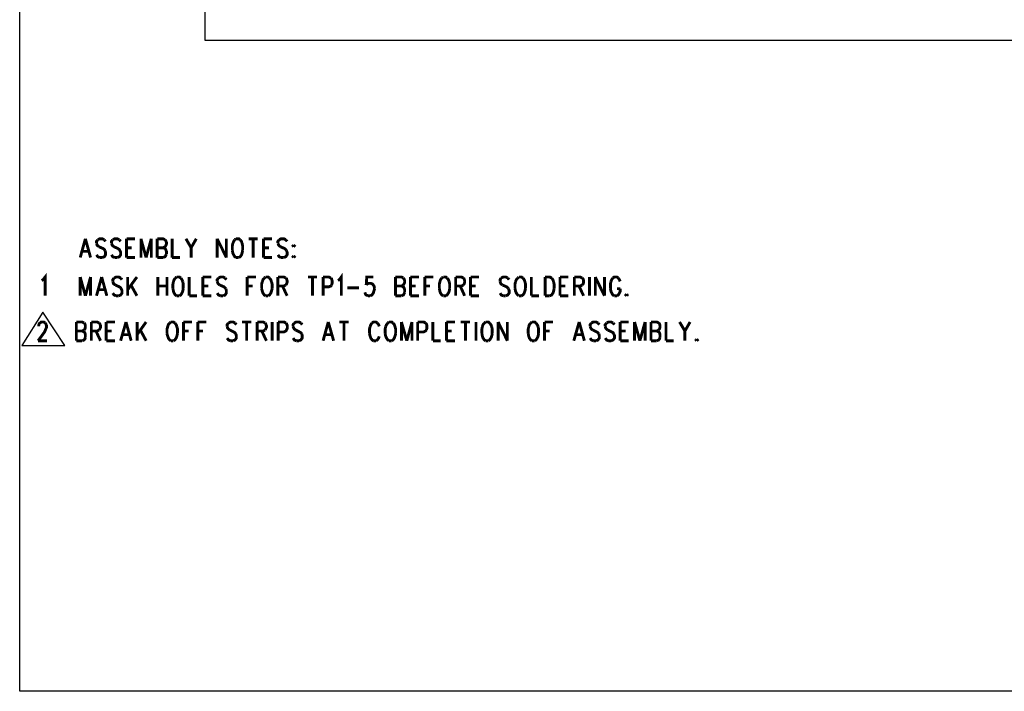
# Model space of a CAD drawing. Extents: x 11.9 to 28.1, y 10.8 to 21.2.
# Tile 1 of 33: x 11.9 to 17, y 10.8 to 14.3. Entities that reach past the tile are written whole.
import ezdxf

# ---------------------------------------------------------------- set-up
doc = ezdxf.new("R2010")
doc.units = 0
doc.header["$MEASUREMENT"] = 0
doc.layers.add('LAYNR1', color=2, linetype='Continuous')

msp = doc.modelspace()

# ---------------------------------------------------------------- linework, layer by layer
at = {"layer": 'LAYNR1'}
for points in [[(11.892, 10.799), (11.892, 21.199)], [(12.858, 20.701), (12.858, 14.201)], [(12.858, 14.201), (22.157, 14.201)], [(12.012, 12.781), (11.903, 12.606)], [(12.127, 12.606), (12.012, 12.781)], [(11.903, 12.606), (12.127, 12.606)], [(28.093, 10.799), (11.892, 10.799)]]:
    msp.add_lwpolyline(points, dxfattribs=at)
at = {"layer": 'LAYNR1', "const_width": 0.015}
for points in [[(12.235, 13.164), (12.208, 13.066)], [(12.235, 13.164), (12.262, 13.066)], [(12.3, 13.159), (12.293, 13.15), (12.293, 13.141)], [(12.334, 13.159), (12.323, 13.164), (12.31, 13.164), (12.3, 13.159)], [(12.34, 13.15), (12.334, 13.159)], [(12.378, 13.159), (12.371, 13.15), (12.371, 13.141)], [(12.412, 13.159), (12.402, 13.164), (12.388, 13.164), (12.378, 13.159)], [(12.419, 13.15), (12.412, 13.159)], [(12.45, 13.164), (12.45, 13.066)], [(12.45, 13.164), (12.494, 13.164)], [(12.525, 13.164), (12.525, 13.066)], [(12.525, 13.164), (12.552, 13.066)], [(12.579, 13.164), (12.552, 13.066)], [(12.579, 13.164), (12.579, 13.066)], [(12.61, 13.164), (12.61, 13.066)], [(12.61, 13.164), (12.64, 13.164), (12.651, 13.159)], [(12.651, 13.159), (12.654, 13.155), (12.658, 13.145), (12.658, 13.136), (12.654, 13.127), (12.651, 13.122)], [(12.688, 13.164), (12.688, 13.066)], [(12.76, 13.164), (12.787, 13.117), (12.787, 13.066)], [(12.814, 13.164), (12.787, 13.117)], [(12.923, 13.164), (12.923, 13.066)], [(12.923, 13.164), (12.971, 13.066)], [(12.971, 13.164), (12.971, 13.066)], [(13.015, 13.159), (13.009, 13.15), (13.005, 13.141)], [(13.022, 13.164), (13.015, 13.159)], [(13.043, 13.159), (13.036, 13.164), (13.022, 13.164)], [(13.053, 13.141), (13.05, 13.15), (13.043, 13.159)], [(13.087, 13.164), (13.135, 13.164)], [(13.111, 13.164), (13.111, 13.066)], [(13.165, 13.164), (13.165, 13.066)], [(13.165, 13.164), (13.21, 13.164)], [(13.247, 13.159), (13.24, 13.15), (13.24, 13.141)], [(13.281, 13.159), (13.271, 13.164), (13.257, 13.164), (13.247, 13.159)], [(13.288, 13.15), (13.281, 13.159)], [(12.293, 13.141), (12.296, 13.131), (12.3, 13.127), (12.306, 13.122)], [(12.306, 13.122), (12.327, 13.113), (12.334, 13.108), (12.337, 13.103)], [(12.337, 13.103), (12.34, 13.094), (12.34, 13.08), (12.334, 13.07), (12.323, 13.066)], [(12.371, 13.141), (12.375, 13.131), (12.378, 13.127), (12.385, 13.122)], [(12.385, 13.122), (12.405, 13.113), (12.412, 13.108), (12.415, 13.103)], [(12.415, 13.103), (12.419, 13.094), (12.419, 13.08), (12.412, 13.07), (12.402, 13.066)], [(12.45, 13.117), (12.477, 13.117)], [(12.61, 13.117), (12.64, 13.117), (12.651, 13.113), (12.654, 13.108), (12.658, 13.098), (12.658, 13.084)], [(12.651, 13.122), (12.64, 13.117)], [(13.005, 13.141), (13.002, 13.127), (13.002, 13.103)], [(13.002, 13.103), (13.005, 13.089), (13.009, 13.08), (13.015, 13.07), (13.022, 13.066)], [(13.036, 13.066), (13.043, 13.07), (13.05, 13.08), (13.053, 13.089), (13.056, 13.103)], [(13.056, 13.103), (13.056, 13.127), (13.053, 13.141)], [(13.165, 13.117), (13.193, 13.117)], [(13.24, 13.141), (13.244, 13.131), (13.247, 13.127), (13.254, 13.122)], [(13.254, 13.122), (13.275, 13.113), (13.281, 13.108), (13.285, 13.103)], [(13.285, 13.103), (13.288, 13.094), (13.288, 13.08), (13.281, 13.07), (13.271, 13.066)], [(13.322, 13.131), (13.319, 13.127), (13.322, 13.122)], [(13.322, 13.122), (13.326, 13.127), (13.322, 13.131)], [(12.218, 13.098), (12.252, 13.098)], [(12.31, 13.066), (12.3, 13.07), (12.293, 13.08)], [(12.323, 13.066), (12.31, 13.066)], [(12.388, 13.066), (12.378, 13.07), (12.371, 13.08)], [(12.402, 13.066), (12.388, 13.066)], [(12.45, 13.066), (12.494, 13.066)], [(12.64, 13.066), (12.61, 13.066)], [(12.658, 13.084), (12.654, 13.075), (12.651, 13.07), (12.64, 13.066)], [(12.688, 13.066), (12.729, 13.066)], [(13.022, 13.066), (13.036, 13.066)], [(13.165, 13.066), (13.21, 13.066)], [(13.257, 13.066), (13.247, 13.07), (13.24, 13.08)], [(13.271, 13.066), (13.257, 13.066)], [(13.322, 13.075), (13.319, 13.07), (13.322, 13.066)], [(13.322, 13.066), (13.326, 13.07), (13.322, 13.075)], [(12.007, 12.945), (12.014, 12.95), (12.025, 12.964), (12.025, 12.866)], [(12.208, 12.964), (12.208, 12.866)], [(12.208, 12.964), (12.235, 12.866)], [(12.262, 12.964), (12.235, 12.866)], [(12.262, 12.964), (12.262, 12.866)], [(12.32, 12.964), (12.293, 12.866)], [(12.32, 12.964), (12.347, 12.866)], [(12.385, 12.959), (12.378, 12.95), (12.378, 12.941)], [(12.419, 12.959), (12.409, 12.964), (12.395, 12.964), (12.385, 12.959)], [(12.426, 12.95), (12.419, 12.959)], [(12.456, 12.964), (12.456, 12.866)], [(12.504, 12.964), (12.456, 12.898)], [(12.613, 12.964), (12.613, 12.866)], [(12.661, 12.964), (12.661, 12.866)], [(12.705, 12.959), (12.698, 12.95), (12.695, 12.941)], [(12.712, 12.964), (12.705, 12.959)], [(12.733, 12.959), (12.726, 12.964), (12.712, 12.964)], [(12.743, 12.941), (12.739, 12.95), (12.733, 12.959)], [(12.777, 12.964), (12.777, 12.866)], [(12.848, 12.964), (12.848, 12.866)], [(12.848, 12.964), (12.893, 12.964)], [(12.93, 12.959), (12.923, 12.95), (12.923, 12.941)], [(12.964, 12.959), (12.954, 12.964), (12.94, 12.964), (12.93, 12.959)], [(12.971, 12.95), (12.964, 12.959)], [(13.08, 12.964), (13.08, 12.866)], [(13.08, 12.964), (13.125, 12.964)], [(13.169, 12.959), (13.162, 12.95), (13.159, 12.941)], [(13.176, 12.964), (13.169, 12.959)], [(13.196, 12.959), (13.189, 12.964), (13.176, 12.964)], [(13.206, 12.941), (13.203, 12.95), (13.196, 12.959)], [(13.24, 12.964), (13.24, 12.866)], [(13.24, 12.964), (13.271, 12.964), (13.281, 12.959)], [(13.281, 12.959), (13.285, 12.955), (13.288, 12.945), (13.288, 12.936), (13.285, 12.927), (13.281, 12.922)], [(13.397, 12.964), (13.445, 12.964)], [(13.421, 12.964), (13.421, 12.866)], [(13.476, 12.964), (13.476, 12.866)], [(13.476, 12.964), (13.506, 12.964), (13.517, 12.959)], [(13.517, 12.959), (13.52, 12.955), (13.523, 12.945), (13.523, 12.931), (13.52, 12.922)], [(13.554, 12.945), (13.561, 12.95), (13.571, 12.964), (13.571, 12.866)], [(13.738, 12.964), (13.704, 12.964), (13.701, 12.922)], [(13.854, 12.964), (13.854, 12.866)], [(13.854, 12.964), (13.885, 12.964), (13.895, 12.959)], [(13.895, 12.959), (13.898, 12.955), (13.902, 12.945), (13.902, 12.936), (13.898, 12.927), (13.895, 12.922)], [(13.932, 12.964), (13.932, 12.866)], [(13.932, 12.964), (13.977, 12.964)], [(14.007, 12.964), (14.007, 12.866)], [(14.007, 12.964), (14.052, 12.964)], [(14.096, 12.959), (14.089, 12.95), (14.086, 12.941)], [(14.103, 12.964), (14.096, 12.959)], [(14.123, 12.959), (14.117, 12.964), (14.103, 12.964)], [(14.134, 12.941), (14.13, 12.95), (14.123, 12.959)], [(14.168, 12.964), (14.168, 12.866)], [(14.168, 12.964), (14.198, 12.964), (14.209, 12.959)], [(14.209, 12.959), (14.212, 12.955), (14.215, 12.945), (14.215, 12.936), (14.212, 12.927), (14.209, 12.922)], [(14.246, 12.964), (14.246, 12.866)], [(14.246, 12.964), (14.29, 12.964)], [(14.406, 12.959), (14.4, 12.95), (14.4, 12.941)], [(14.44, 12.959), (14.43, 12.964), (14.417, 12.964), (14.406, 12.959)], [(14.447, 12.95), (14.44, 12.959)], [(14.492, 12.959), (14.485, 12.95), (14.481, 12.941)], [(14.498, 12.964), (14.492, 12.959)], [(14.519, 12.959), (14.512, 12.964), (14.498, 12.964)], [(14.529, 12.941), (14.526, 12.95), (14.519, 12.959)], [(14.563, 12.964), (14.563, 12.866)], [(14.635, 12.964), (14.635, 12.866)], [(14.635, 12.964), (14.659, 12.964), (14.669, 12.959)], [(14.669, 12.959), (14.676, 12.95), (14.679, 12.941)], [(14.713, 12.964), (14.713, 12.866)], [(14.713, 12.964), (14.757, 12.964)], [(14.788, 12.964), (14.788, 12.866)], [(14.788, 12.964), (14.819, 12.964), (14.829, 12.959)], [(14.829, 12.959), (14.833, 12.955), (14.836, 12.945), (14.836, 12.936), (14.833, 12.927), (14.829, 12.922)], [(14.867, 12.964), (14.867, 12.866)], [(14.897, 12.964), (14.897, 12.866)], [(14.897, 12.964), (14.945, 12.866)], [(14.945, 12.964), (14.945, 12.866)], [(14.989, 12.959), (14.983, 12.95), (14.979, 12.941)], [(15.017, 12.959), (15.01, 12.964), (14.996, 12.964), (14.989, 12.959)], [(15.027, 12.941), (15.023, 12.95), (15.017, 12.959)], [(12.303, 12.898), (12.337, 12.898)], [(12.378, 12.941), (12.381, 12.931), (12.385, 12.927), (12.392, 12.922)], [(12.392, 12.922), (12.412, 12.913), (12.419, 12.908), (12.422, 12.903)], [(12.422, 12.903), (12.426, 12.894), (12.426, 12.88), (12.419, 12.87), (12.409, 12.866)], [(12.473, 12.922), (12.504, 12.866)], [(12.613, 12.917), (12.661, 12.917)], [(12.695, 12.941), (12.692, 12.927), (12.692, 12.903)], [(12.692, 12.903), (12.695, 12.889), (12.698, 12.88), (12.705, 12.87), (12.712, 12.866)], [(12.726, 12.866), (12.733, 12.87), (12.739, 12.88), (12.743, 12.889), (12.746, 12.903)], [(12.746, 12.903), (12.746, 12.927), (12.743, 12.941)], [(12.848, 12.917), (12.876, 12.917)], [(12.923, 12.941), (12.927, 12.931), (12.93, 12.927), (12.937, 12.922)], [(12.937, 12.922), (12.958, 12.913), (12.964, 12.908), (12.968, 12.903)], [(12.968, 12.903), (12.971, 12.894), (12.971, 12.88), (12.964, 12.87), (12.954, 12.866)], [(13.08, 12.917), (13.108, 12.917)], [(13.159, 12.941), (13.155, 12.927), (13.155, 12.903)], [(13.155, 12.903), (13.159, 12.889), (13.162, 12.88), (13.169, 12.87), (13.176, 12.866)], [(13.189, 12.866), (13.196, 12.87), (13.203, 12.88), (13.206, 12.889), (13.21, 12.903)], [(13.21, 12.903), (13.21, 12.927), (13.206, 12.941)], [(13.281, 12.922), (13.271, 12.917), (13.24, 12.917)], [(13.264, 12.917), (13.288, 12.866)], [(13.52, 12.922), (13.517, 12.917), (13.506, 12.913), (13.476, 12.913)], [(13.602, 12.908), (13.663, 12.908)], [(13.701, 12.922), (13.704, 12.927), (13.714, 12.931), (13.725, 12.931), (13.735, 12.927), (13.742, 12.917), (13.745, 12.903)], [(13.745, 12.903), (13.742, 12.894), (13.738, 12.88), (13.731, 12.87), (13.721, 12.866)], [(13.854, 12.917), (13.885, 12.917), (13.895, 12.913), (13.898, 12.908), (13.902, 12.898), (13.902, 12.884)], [(13.895, 12.922), (13.885, 12.917)], [(13.932, 12.917), (13.96, 12.917)], [(14.007, 12.917), (14.035, 12.917)], [(14.086, 12.941), (14.083, 12.927), (14.083, 12.903)], [(14.083, 12.903), (14.086, 12.889), (14.089, 12.88), (14.096, 12.87), (14.103, 12.866)], [(14.117, 12.866), (14.123, 12.87), (14.13, 12.88), (14.134, 12.889), (14.137, 12.903)], [(14.137, 12.903), (14.137, 12.927), (14.134, 12.941)], [(14.209, 12.922), (14.198, 12.917), (14.168, 12.917)], [(14.192, 12.917), (14.215, 12.866)], [(14.246, 12.917), (14.273, 12.917)], [(14.4, 12.941), (14.403, 12.931), (14.406, 12.927), (14.413, 12.922)], [(14.413, 12.922), (14.434, 12.913), (14.44, 12.908), (14.444, 12.903)], [(14.444, 12.903), (14.447, 12.894), (14.447, 12.88), (14.44, 12.87), (14.43, 12.866)], [(14.481, 12.941), (14.478, 12.927), (14.478, 12.903)], [(14.478, 12.903), (14.481, 12.889), (14.485, 12.88), (14.492, 12.87), (14.498, 12.866)], [(14.512, 12.866), (14.519, 12.87), (14.526, 12.88), (14.529, 12.889), (14.533, 12.903)], [(14.533, 12.903), (14.533, 12.927), (14.529, 12.941)], [(14.682, 12.903), (14.679, 12.889), (14.676, 12.88), (14.669, 12.87), (14.659, 12.866)], [(14.679, 12.941), (14.682, 12.927), (14.682, 12.903)], [(14.713, 12.917), (14.74, 12.917)], [(14.829, 12.922), (14.819, 12.917), (14.788, 12.917)], [(14.812, 12.917), (14.836, 12.866)], [(14.979, 12.941), (14.976, 12.927), (14.976, 12.903)], [(14.976, 12.903), (14.979, 12.889), (14.983, 12.88), (14.989, 12.87), (14.996, 12.866)], [(15.01, 12.866), (15.017, 12.87), (15.023, 12.88), (15.027, 12.889), (15.027, 12.903)], [(15.01, 12.903), (15.027, 12.903)], [(12.395, 12.866), (12.385, 12.87), (12.378, 12.88)], [(12.409, 12.866), (12.395, 12.866)], [(12.712, 12.866), (12.726, 12.866)], [(12.777, 12.866), (12.818, 12.866)], [(12.848, 12.866), (12.893, 12.866)], [(12.94, 12.866), (12.93, 12.87), (12.923, 12.88)], [(12.954, 12.866), (12.94, 12.866)], [(13.176, 12.866), (13.189, 12.866)], [(13.711, 12.866), (13.701, 12.87), (13.697, 12.875), (13.694, 12.884)], [(13.721, 12.866), (13.711, 12.866)], [(13.885, 12.866), (13.854, 12.866)], [(13.902, 12.884), (13.898, 12.875), (13.895, 12.87), (13.885, 12.866)], [(13.932, 12.866), (13.977, 12.866)], [(14.103, 12.866), (14.117, 12.866)], [(14.246, 12.866), (14.29, 12.866)], [(14.417, 12.866), (14.406, 12.87), (14.4, 12.88)], [(14.43, 12.866), (14.417, 12.866)], [(14.498, 12.866), (14.512, 12.866)], [(14.563, 12.866), (14.604, 12.866)], [(14.659, 12.866), (14.635, 12.866)], [(14.713, 12.866), (14.757, 12.866)], [(14.996, 12.866), (15.01, 12.866)], [(15.061, 12.875), (15.057, 12.87), (15.061, 12.866)], [(15.061, 12.866), (15.064, 12.87), (15.061, 12.875)], [(12.025, 12.724), (12.028, 12.72), (12.032, 12.71), (12.032, 12.701), (12.028, 12.692), (12.022, 12.677), (11.988, 12.631)], [(11.991, 12.706), (11.991, 12.71), (11.994, 12.72), (11.998, 12.724)], [(11.998, 12.724), (12.005, 12.729), (12.018, 12.729), (12.025, 12.724)], [(12.188, 12.729), (12.188, 12.631)], [(12.188, 12.729), (12.218, 12.729), (12.228, 12.724)], [(12.228, 12.724), (12.232, 12.72), (12.235, 12.71), (12.235, 12.701), (12.232, 12.692), (12.228, 12.687)], [(12.266, 12.729), (12.266, 12.631)], [(12.266, 12.729), (12.297, 12.729), (12.307, 12.724)], [(12.307, 12.724), (12.31, 12.72), (12.314, 12.71), (12.314, 12.701), (12.31, 12.692), (12.307, 12.687)], [(12.344, 12.729), (12.344, 12.631)], [(12.344, 12.729), (12.389, 12.729)], [(12.447, 12.729), (12.419, 12.631)], [(12.447, 12.729), (12.474, 12.631)], [(12.505, 12.729), (12.505, 12.631)], [(12.552, 12.729), (12.505, 12.663)], [(12.665, 12.706), (12.661, 12.692), (12.661, 12.668)], [(12.675, 12.724), (12.668, 12.715), (12.665, 12.706)], [(12.682, 12.729), (12.675, 12.724)], [(12.702, 12.724), (12.695, 12.729), (12.682, 12.729)], [(12.712, 12.706), (12.709, 12.715), (12.702, 12.724)], [(12.716, 12.668), (12.716, 12.692), (12.712, 12.706)], [(12.747, 12.729), (12.747, 12.631)], [(12.747, 12.729), (12.791, 12.729)], [(12.822, 12.729), (12.822, 12.631)], [(12.822, 12.729), (12.866, 12.729)], [(12.982, 12.724), (12.975, 12.715), (12.975, 12.706)], [(12.975, 12.706), (12.978, 12.696), (12.982, 12.692), (12.989, 12.687)], [(13.016, 12.724), (13.006, 12.729), (12.992, 12.729), (12.982, 12.724)], [(13.023, 12.715), (13.016, 12.724)], [(13.053, 12.729), (13.101, 12.729)], [(13.077, 12.729), (13.077, 12.631)], [(13.132, 12.729), (13.132, 12.631)], [(13.132, 12.729), (13.163, 12.729), (13.173, 12.724)], [(13.173, 12.724), (13.176, 12.72), (13.18, 12.71), (13.18, 12.701), (13.176, 12.692), (13.173, 12.687)], [(13.21, 12.729), (13.21, 12.631)], [(13.241, 12.729), (13.241, 12.631)], [(13.241, 12.729), (13.272, 12.729), (13.282, 12.724)], [(13.282, 12.724), (13.285, 12.72), (13.289, 12.71), (13.289, 12.696), (13.285, 12.687)], [(13.326, 12.724), (13.319, 12.715), (13.319, 12.706)], [(13.319, 12.706), (13.323, 12.696), (13.326, 12.692), (13.333, 12.687)], [(13.36, 12.724), (13.35, 12.729), (13.336, 12.729), (13.326, 12.724)], [(13.367, 12.715), (13.36, 12.724)], [(13.503, 12.729), (13.476, 12.631)], [(13.503, 12.729), (13.531, 12.631)], [(13.561, 12.729), (13.609, 12.729)], [(13.585, 12.729), (13.585, 12.631)], [(13.722, 12.706), (13.718, 12.692), (13.718, 12.668)], [(13.732, 12.724), (13.725, 12.715), (13.722, 12.706)], [(13.759, 12.724), (13.752, 12.729), (13.739, 12.729), (13.732, 12.724)], [(13.769, 12.706), (13.766, 12.715), (13.759, 12.724)], [(13.803, 12.706), (13.8, 12.692), (13.8, 12.668)], [(13.814, 12.724), (13.807, 12.715), (13.803, 12.706)], [(13.82, 12.729), (13.814, 12.724)], [(13.841, 12.724), (13.834, 12.729), (13.82, 12.729)], [(13.851, 12.706), (13.848, 12.715), (13.841, 12.724)], [(13.855, 12.668), (13.855, 12.692), (13.851, 12.706)], [(13.885, 12.729), (13.885, 12.631)], [(13.885, 12.729), (13.913, 12.631)], [(13.94, 12.729), (13.913, 12.631)], [(13.94, 12.729), (13.94, 12.631)], [(13.97, 12.729), (13.97, 12.631)], [(13.97, 12.729), (14.001, 12.729), (14.011, 12.724)], [(14.011, 12.724), (14.015, 12.72), (14.018, 12.71), (14.018, 12.696), (14.015, 12.687)], [(14.049, 12.729), (14.049, 12.631)], [(14.12, 12.729), (14.12, 12.631)], [(14.12, 12.729), (14.165, 12.729)], [(14.195, 12.729), (14.243, 12.729)], [(14.219, 12.729), (14.219, 12.631)], [(14.274, 12.729), (14.274, 12.631)], [(14.308, 12.706), (14.305, 12.692), (14.305, 12.668)], [(14.318, 12.724), (14.311, 12.715), (14.308, 12.706)], [(14.325, 12.729), (14.318, 12.724)], [(14.345, 12.724), (14.339, 12.729), (14.325, 12.729)], [(14.356, 12.706), (14.352, 12.715), (14.345, 12.724)], [(14.359, 12.668), (14.359, 12.692), (14.356, 12.706)], [(14.39, 12.729), (14.39, 12.631)], [(14.39, 12.729), (14.438, 12.631)], [(14.438, 12.729), (14.438, 12.631)], [(14.55, 12.706), (14.547, 12.692), (14.547, 12.668)], [(14.56, 12.724), (14.553, 12.715), (14.55, 12.706)], [(14.567, 12.729), (14.56, 12.724)], [(14.587, 12.724), (14.581, 12.729), (14.567, 12.729)], [(14.598, 12.706), (14.594, 12.715), (14.587, 12.724)], [(14.601, 12.668), (14.601, 12.692), (14.598, 12.706)], [(14.632, 12.729), (14.632, 12.631)], [(14.632, 12.729), (14.676, 12.729)], [(14.813, 12.729), (14.785, 12.631)], [(14.813, 12.729), (14.84, 12.631)], [(14.877, 12.724), (14.87, 12.715), (14.87, 12.706)], [(14.87, 12.706), (14.874, 12.696), (14.877, 12.692), (14.884, 12.687)], [(14.911, 12.724), (14.901, 12.729), (14.887, 12.729), (14.877, 12.724)], [(14.918, 12.715), (14.911, 12.724)], [(14.956, 12.724), (14.949, 12.715), (14.949, 12.706)], [(14.949, 12.706), (14.952, 12.696), (14.956, 12.692), (14.962, 12.687)], [(14.99, 12.724), (14.98, 12.729), (14.966, 12.729), (14.956, 12.724)], [(14.997, 12.715), (14.99, 12.724)], [(15.027, 12.729), (15.027, 12.631)], [(15.027, 12.729), (15.072, 12.729)], [(15.102, 12.729), (15.102, 12.631)], [(15.102, 12.729), (15.13, 12.631)], [(15.157, 12.729), (15.13, 12.631)], [(15.157, 12.729), (15.157, 12.631)], [(15.188, 12.729), (15.188, 12.631)], [(15.188, 12.729), (15.218, 12.729), (15.228, 12.724)], [(15.228, 12.724), (15.232, 12.72), (15.235, 12.71), (15.235, 12.701), (15.232, 12.692), (15.228, 12.687)], [(15.266, 12.729), (15.266, 12.631)], [(15.337, 12.729), (15.365, 12.682), (15.365, 12.631)], [(15.392, 12.729), (15.365, 12.682)], [(12.188, 12.682), (12.218, 12.682), (12.228, 12.677), (12.232, 12.673), (12.235, 12.663), (12.235, 12.649)], [(12.228, 12.687), (12.218, 12.682)], [(12.235, 12.649), (12.232, 12.64), (12.228, 12.635), (12.218, 12.631)], [(12.307, 12.687), (12.297, 12.682), (12.266, 12.682)], [(12.29, 12.682), (12.314, 12.631)], [(12.344, 12.682), (12.372, 12.682)], [(12.43, 12.663), (12.464, 12.663)], [(12.522, 12.687), (12.552, 12.631)], [(12.661, 12.668), (12.665, 12.654), (12.668, 12.645), (12.675, 12.635), (12.682, 12.631)], [(12.695, 12.631), (12.702, 12.635), (12.709, 12.645), (12.712, 12.654), (12.716, 12.668)], [(12.747, 12.682), (12.774, 12.682)], [(12.822, 12.682), (12.849, 12.682)], [(12.992, 12.631), (12.982, 12.635), (12.975, 12.645)], [(12.989, 12.687), (13.009, 12.677), (13.016, 12.673), (13.019, 12.668)], [(13.019, 12.668), (13.023, 12.659), (13.023, 12.645), (13.016, 12.635), (13.006, 12.631)], [(13.173, 12.687), (13.163, 12.682), (13.132, 12.682)], [(13.156, 12.682), (13.18, 12.631)], [(13.285, 12.687), (13.282, 12.682), (13.272, 12.677), (13.241, 12.677)], [(13.336, 12.631), (13.326, 12.635), (13.319, 12.645)], [(13.333, 12.687), (13.353, 12.677), (13.36, 12.673), (13.364, 12.668)], [(13.364, 12.668), (13.367, 12.659), (13.367, 12.645), (13.36, 12.635), (13.35, 12.631)], [(13.486, 12.663), (13.52, 12.663)], [(13.718, 12.668), (13.722, 12.654), (13.725, 12.645), (13.732, 12.635), (13.739, 12.631)], [(13.752, 12.631), (13.759, 12.635), (13.766, 12.645), (13.769, 12.654)], [(13.8, 12.668), (13.803, 12.654), (13.807, 12.645), (13.814, 12.635), (13.82, 12.631)], [(13.834, 12.631), (13.841, 12.635), (13.848, 12.645), (13.851, 12.654), (13.855, 12.668)], [(14.015, 12.687), (14.011, 12.682), (14.001, 12.677), (13.97, 12.677)], [(14.12, 12.682), (14.148, 12.682)], [(14.305, 12.668), (14.308, 12.654), (14.311, 12.645), (14.318, 12.635), (14.325, 12.631)], [(14.339, 12.631), (14.345, 12.635), (14.352, 12.645), (14.356, 12.654), (14.359, 12.668)], [(14.547, 12.668), (14.55, 12.654), (14.553, 12.645), (14.56, 12.635), (14.567, 12.631)], [(14.581, 12.631), (14.587, 12.635), (14.594, 12.645), (14.598, 12.654), (14.601, 12.668)], [(14.632, 12.682), (14.659, 12.682)], [(14.795, 12.663), (14.83, 12.663)], [(14.887, 12.631), (14.877, 12.635), (14.87, 12.645)], [(14.884, 12.687), (14.905, 12.677), (14.911, 12.673), (14.915, 12.668)], [(14.915, 12.668), (14.918, 12.659), (14.918, 12.645), (14.911, 12.635), (14.901, 12.631)], [(14.966, 12.631), (14.956, 12.635), (14.949, 12.645)], [(14.962, 12.687), (14.983, 12.677), (14.99, 12.673), (14.993, 12.668)], [(14.993, 12.668), (14.997, 12.659), (14.997, 12.645), (14.99, 12.635), (14.98, 12.631)], [(15.027, 12.682), (15.055, 12.682)], [(15.188, 12.682), (15.218, 12.682), (15.228, 12.677), (15.232, 12.673), (15.235, 12.663), (15.235, 12.649)], [(15.228, 12.687), (15.218, 12.682)], [(15.235, 12.649), (15.232, 12.64), (15.228, 12.635), (15.218, 12.631)], [(15.426, 12.64), (15.423, 12.635), (15.426, 12.631)], [(15.426, 12.631), (15.43, 12.635), (15.426, 12.64)], [(11.988, 12.631), (12.035, 12.631)], [(12.218, 12.631), (12.188, 12.631)], [(12.344, 12.631), (12.389, 12.631)], [(12.682, 12.631), (12.695, 12.631)], [(13.006, 12.631), (12.992, 12.631)], [(13.35, 12.631), (13.336, 12.631)], [(13.739, 12.631), (13.752, 12.631)], [(13.82, 12.631), (13.834, 12.631)], [(14.049, 12.631), (14.09, 12.631)], [(14.12, 12.631), (14.165, 12.631)], [(14.325, 12.631), (14.339, 12.631)], [(14.567, 12.631), (14.581, 12.631)], [(14.901, 12.631), (14.887, 12.631)], [(14.98, 12.631), (14.966, 12.631)], [(15.027, 12.631), (15.072, 12.631)], [(15.218, 12.631), (15.188, 12.631)], [(15.266, 12.631), (15.307, 12.631)]]:
    msp.add_lwpolyline(points, dxfattribs=at)

doc.saveas('drawing.dxf')
